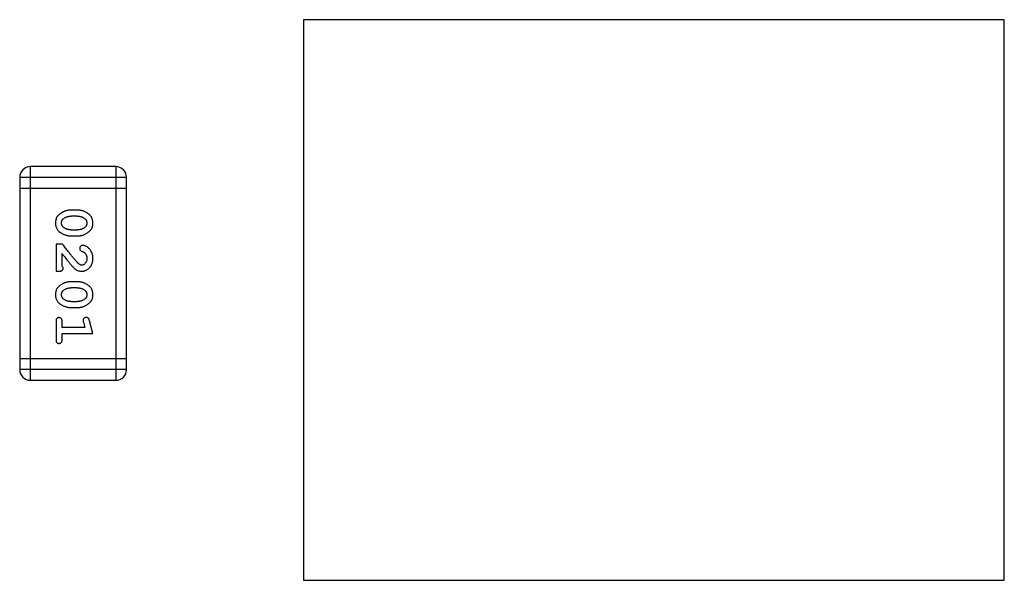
# Model space of a CAD drawing. Header units: millimetres. Extents: x 42 to 554, y 166 to 335.
# Tile 70 of 256: x 409.07 to 411.88, y 227.66 to 229.26. Entities that reach past the tile are written whole.
import ezdxf

# ---------------------------------------------------------------- set-up
doc = ezdxf.new("R2010")
doc.units = ezdxf.units.MM
doc.header["$LTSCALE"] = 30.734
doc.layers.get('0').update_dxf_attribs({"linetype": 'CONTINUOUS'})

msp = doc.modelspace()

# ---------------------------------------------------------------- linework, layer by layer
at = {"linetype": 'Continuous'}
for p, q in [((409.8786, 229.2639), (409.8786, 227.6639)), ((411.8786, 229.2639), (409.8786, 229.2639)), ((411.8786, 227.6639), (411.8786, 229.2639)), ((409.099, 228.2349), (409.099, 228.8445)), ((409.3429, 228.8445), (409.099, 228.8445)), ((409.3429, 228.8445), (409.3429, 228.2349)), ((409.0686, 228.814), (409.0686, 228.2654)), ((409.0686, 228.814), (409.3734, 228.814)), ((409.3734, 228.2654), (409.3734, 228.814)), ((409.0686, 228.7835), (409.3734, 228.7835)), ((409.233, 228.7206), (409.2152, 228.7206)), ((409.2327, 228.7033), (409.2155, 228.7033)), ((409.2155, 228.664), (409.2327, 228.664)), ((409.2152, 228.6467), (409.233, 228.6467)), ((409.1722, 228.6231), (409.1722, 228.546)), ((409.1911, 228.6231), (409.1722, 228.6231)), ((409.1895, 228.5601), (409.1895, 228.5963)), ((409.1722, 228.546), (409.18, 228.546)), ((409.233, 228.5161), (409.2152, 228.5161)), ((409.2327, 228.4988), (409.2155, 228.4988)), ((409.2155, 228.4595), (409.2327, 228.4595)), ((409.2152, 228.4421), (409.233, 228.4421)), ((409.1722, 228.4028), (409.1722, 228.3509)), ((409.1895, 228.3855), (409.1895, 228.4028)), ((409.2776, 228.3682), (409.2677, 228.4048)), ((409.2545, 228.3855), (409.1895, 228.3855)), ((409.2503, 228.4005), (409.2545, 228.3855)), ((409.1895, 228.3509), (409.1895, 228.3682)), ((409.1895, 228.3682), (409.2776, 228.3682)), ((409.3734, 228.2958), (409.0686, 228.2958)), ((409.3734, 228.2654), (409.0686, 228.2654)), ((409.099, 228.2349), (409.3429, 228.2349)), ((409.8786, 227.6639), (411.8786, 227.6639))]:
    msp.add_line(p, q, dxfattribs=at)
for centre, start, end in [((409.099, 228.814), 90, 180), ((409.3429, 228.814), 0, 90), ((409.099, 228.2654), 180, 270), ((409.3429, 228.2654), 270, 0)]:
    msp.add_arc(centre, 0.0305, start, end, dxfattribs=at)
for points, knots in [([(409.2152, 228.7206), (409.2142, 228.7206), (409.212, 228.7205), (409.2088, 228.7202), (409.2057, 228.7198), (409.2026, 228.7191), (409.1996, 228.7182), (409.1966, 228.717), (409.1936, 228.7158), (409.1907, 228.7143), (409.188, 228.7127), (409.1855, 228.7111), (409.1832, 228.7095), (409.181, 228.7078), (409.1792, 228.7061), (409.1775, 228.7044), (409.1761, 228.7027), (409.1745, 228.7003), (409.1729, 228.6971), (409.1716, 228.693), (409.1708, 228.6884), (409.1707, 228.6852), (409.1706, 228.6836)], [0, 0, 0, 0, 0.049886, 0.09882, 0.148132, 0.19689, 0.246038, 0.295176, 0.345305, 0.395692, 0.445312, 0.491875, 0.535813, 0.577009, 0.616081, 0.652689, 0.687585, 0.720206, 0.785062, 0.85223, 0.923759, 1, 1, 1, 1]), ([(409.2776, 228.6838), (409.2775, 228.6852), (409.2775, 228.688), (409.2768, 228.6921), (409.2756, 228.696), (409.2741, 228.6995), (409.272, 228.7028), (409.2695, 228.7059), (409.2665, 228.7087), (409.2631, 228.7111), (409.2595, 228.7133), (409.2558, 228.7153), (409.2521, 228.7169), (409.2484, 228.7183), (409.2446, 228.7193), (409.2407, 228.7201), (409.2369, 228.7205), (409.2343, 228.7206), (409.233, 228.7206)], [0, 0, 0, 0, 0.06692, 0.130834, 0.19258, 0.252759, 0.312631, 0.373411, 0.436359, 0.501894, 0.568244, 0.632472, 0.69556, 0.757163, 0.818592, 0.878885, 0.939235, 1, 1, 1, 1]), ([(409.1706, 228.6836), (409.1706, 228.6821), (409.1707, 228.6793), (409.1714, 228.6752), (409.1726, 228.6714), (409.1741, 228.6678), (409.1762, 228.6645), (409.1787, 228.6614), (409.1816, 228.6586), (409.185, 228.6562), (409.1886, 228.654), (409.1923, 228.652), (409.196, 228.6504), (409.1998, 228.649), (409.2036, 228.648), (409.2074, 228.6472), (409.2113, 228.6467), (409.2139, 228.6467), (409.2152, 228.6467)], [0, 0, 0, 0, 0.067217, 0.131051, 0.19272, 0.252824, 0.312745, 0.373449, 0.436041, 0.501494, 0.567761, 0.632087, 0.695096, 0.757109, 0.817993, 0.878657, 0.939311, 1, 1, 1, 1]), ([(409.1879, 228.6835), (409.1879, 228.6841), (409.1879, 228.6854), (409.1882, 228.6872), (409.1886, 228.6889), (409.1892, 228.6905), (409.19, 228.692), (409.1909, 228.6933), (409.192, 228.6946), (409.1928, 228.6953), (409.1932, 228.6956)], [0, 0, 0, 0, 0.139844, 0.271849, 0.399162, 0.521619, 0.6402, 0.758957, 0.87828, 1, 1, 1, 1]), ([(409.1937, 228.6712), (409.1933, 228.6716), (409.1923, 228.6724), (409.1912, 228.6737), (409.1902, 228.6752), (409.1893, 228.6767), (409.1887, 228.6783), (409.1883, 228.6799), (409.188, 228.6817), (409.1879, 228.6829), (409.1879, 228.6835)], [0, 0, 0, 0, 0.129853, 0.25607, 0.380154, 0.49978, 0.62208, 0.743277, 0.868791, 1, 1, 1, 1]), ([(409.1932, 228.6956), (409.194, 228.6963), (409.1956, 228.6975), (409.1981, 228.699), (409.2007, 228.7004), (409.2035, 228.7014), (409.2064, 228.7023), (409.2093, 228.7029), (409.2124, 228.7032), (409.2144, 228.7033), (409.2155, 228.7033)], [0, 0, 0, 0, 0.124927, 0.248361, 0.370889, 0.492583, 0.61616, 0.741472, 0.869044, 1, 1, 1, 1]), ([(409.2327, 228.7033), (409.2338, 228.7033), (409.2358, 228.7032), (409.2389, 228.7029), (409.2418, 228.7023), (409.2446, 228.7015), (409.2473, 228.7005), (409.2498, 228.6992), (409.2523, 228.6978), (409.2537, 228.6966), (409.2545, 228.696)], [0, 0, 0, 0, 0.135446, 0.266257, 0.393419, 0.517936, 0.639137, 0.758785, 0.879345, 1, 1, 1, 1]), ([(409.233, 228.6467), (409.234, 228.6467), (409.2362, 228.6467), (409.2394, 228.647), (409.2425, 228.6475), (409.2456, 228.6482), (409.2487, 228.6491), (409.2517, 228.6503), (409.2546, 228.6515), (409.2575, 228.653), (409.2603, 228.6546), (409.2628, 228.6563), (409.2651, 228.6579), (409.2672, 228.6596), (409.2691, 228.6613), (409.2707, 228.663), (409.2722, 228.6648), (409.2737, 228.6671), (409.2753, 228.6703), (409.2766, 228.6745), (409.2774, 228.679), (409.2775, 228.6822), (409.2776, 228.6838)], [0, 0, 0, 0, 0.049855, 0.099516, 0.148482, 0.19758, 0.246804, 0.296268, 0.346517, 0.397047, 0.446826, 0.49336, 0.537801, 0.579207, 0.617974, 0.654833, 0.689171, 0.722088, 0.786392, 0.853518, 0.924186, 1, 1, 1, 1]), ([(409.2545, 228.696), (409.2549, 228.6956), (409.2558, 228.6948), (409.257, 228.6935), (409.2581, 228.6921), (409.2589, 228.6906), (409.2595, 228.689), (409.2599, 228.6873), (409.2602, 228.6855), (409.2603, 228.6843), (409.2603, 228.6837)], [0, 0, 0, 0, 0.13042, 0.256046, 0.378133, 0.498725, 0.620452, 0.742761, 0.869406, 1, 1, 1, 1]), ([(409.2603, 228.6837), (409.2603, 228.683), (409.2602, 228.6818), (409.26, 228.68), (409.2596, 228.6783), (409.259, 228.6767), (409.2582, 228.6753), (409.2573, 228.6739), (409.2562, 228.6726), (409.2554, 228.6719), (409.255, 228.6715)], [0, 0, 0, 0, 0.138115, 0.270177, 0.397547, 0.520057, 0.63869, 0.757499, 0.878226, 1, 1, 1, 1]), ([(409.2155, 228.664), (409.2144, 228.664), (409.2124, 228.664), (409.2093, 228.6644), (409.2064, 228.6649), (409.2036, 228.6658), (409.2009, 228.6667), (409.1984, 228.668), (409.1959, 228.6695), (409.1945, 228.6706), (409.1937, 228.6712)], [0, 0, 0, 0, 0.135449, 0.266263, 0.393429, 0.516942, 0.639128, 0.758779, 0.879341, 1, 1, 1, 1]), ([(409.255, 228.6715), (409.2542, 228.6709), (409.2526, 228.6697), (409.2501, 228.6682), (409.2474, 228.6669), (409.2447, 228.6658), (409.2418, 228.665), (409.2389, 228.6644), (409.2358, 228.664), (409.2338, 228.664), (409.2327, 228.664)], [0, 0, 0, 0, 0.125331, 0.248948, 0.371201, 0.494032, 0.616811, 0.742104, 0.868849, 1, 1, 1, 1]), ([(409.236, 228.5681), (409.2356, 228.5685), (409.2346, 228.5694), (409.2331, 228.5711), (409.2313, 228.5729), (409.2294, 228.5751), (409.2273, 228.5776), (409.2249, 228.5803), (409.2224, 228.5833), (409.2197, 228.5866), (409.2168, 228.5902), (409.2137, 228.5941), (409.2104, 228.5982), (409.2069, 228.6026), (409.2032, 228.6073), (409.1994, 228.6123), (409.1953, 228.6176), (409.1925, 228.6212), (409.1911, 228.6231)], [0, 0, 0, 0, 0.026647, 0.057942, 0.094152, 0.134806, 0.180631, 0.231142, 0.286385, 0.346321, 0.411439, 0.481035, 0.555329, 0.634592, 0.718826, 0.807759, 0.901393, 1, 1, 1, 1]), ([(409.2483, 228.6199), (409.2477, 228.6199), (409.2466, 228.6198), (409.2451, 228.6193), (409.2436, 228.6185), (409.2423, 228.6173), (409.2412, 228.616), (409.2404, 228.6145), (409.2399, 228.6128), (409.2399, 228.6117), (409.2398, 228.6111)], [0, 0, 0, 0, 0.120856, 0.239483, 0.360995, 0.490166, 0.620982, 0.746416, 0.870253, 1, 1, 1, 1]), ([(409.2398, 228.6111), (409.2398, 228.6106), (409.2399, 228.6096), (409.2402, 228.6083), (409.2406, 228.607), (409.2413, 228.6059), (409.2422, 228.6049), (409.2434, 228.604), (409.2448, 228.6032), (409.2458, 228.6028), (409.2464, 228.6026)], [0, 0, 0, 0, 0.127347, 0.246131, 0.359406, 0.470543, 0.586092, 0.711469, 0.847022, 1, 1, 1, 1]), ([(409.2464, 228.6026), (409.2473, 228.6023), (409.249, 228.6017), (409.2513, 228.6005), (409.2533, 228.5992), (409.2544, 228.5982), (409.2549, 228.5976)], [0, 0, 0, 0, 0.285518, 0.544185, 0.781367, 1, 1, 1, 1]), ([(409.2776, 228.5827), (409.2775, 228.5844), (409.2774, 228.5877), (409.2766, 228.5926), (409.2751, 228.5974), (409.2731, 228.6019), (409.2707, 228.606), (409.2678, 228.6097), (409.2646, 228.6128), (409.261, 228.6153), (409.2575, 228.6173), (409.2541, 228.6188), (409.2511, 228.6197), (409.2492, 228.6198), (409.2483, 228.6199)], [0, 0, 0, 0, 0.098286, 0.193983, 0.289056, 0.384352, 0.477435, 0.566197, 0.652355, 0.737986, 0.818188, 0.887401, 0.94802, 1, 1, 1, 1]), ([(409.1895, 228.5963), (409.1911, 228.5943), (409.194, 228.5905), (409.1984, 228.585), (409.2023, 228.58), (409.2059, 228.5756), (409.209, 228.5716), (409.2119, 228.5682), (409.2143, 228.5653), (409.2158, 228.5635), (409.2165, 228.5627)], [0, 0, 0, 0, 0.176662, 0.337826, 0.484741, 0.617764, 0.73494, 0.837793, 0.926412, 1, 1, 1, 1]), ([(409.2448, 228.546), (409.2459, 228.546), (409.2481, 228.5461), (409.2514, 228.5465), (409.2545, 228.5474), (409.2575, 228.5485), (409.2603, 228.55), (409.263, 228.5518), (409.2656, 228.5539), (409.268, 228.5562), (409.2703, 228.5589), (409.2723, 228.5617), (409.2739, 228.5648), (409.2753, 228.568), (409.2763, 228.5714), (409.2771, 228.575), (409.2775, 228.5788), (409.2776, 228.5813), (409.2776, 228.5827)], [0, 0, 0, 0, 0.060981, 0.120256, 0.178148, 0.236115, 0.293993, 0.352864, 0.413358, 0.476056, 0.539296, 0.602396, 0.665116, 0.728325, 0.792919, 0.859317, 0.928302, 1, 1, 1, 1]), ([(409.2603, 228.5828), (409.2602, 228.5814), (409.2602, 228.5787), (409.2593, 228.5749), (409.2579, 228.5715), (409.256, 228.5686), (409.2537, 228.5663), (409.2513, 228.5645), (409.2486, 228.5635), (409.2467, 228.5634), (409.2458, 228.5633)], [0, 0, 0, 0, 0.156344, 0.299348, 0.4327, 0.561, 0.682299, 0.791883, 0.89611, 1, 1, 1, 1]), ([(409.2549, 228.5976), (409.2553, 228.5971), (409.2562, 228.5961), (409.2573, 228.5945), (409.2582, 228.5928), (409.259, 228.591), (409.2596, 228.5891), (409.26, 228.587), (409.2603, 228.5849), (409.2603, 228.5835), (409.2603, 228.5828)], [0, 0, 0, 0, 0.121873, 0.243139, 0.363336, 0.485133, 0.607572, 0.734701, 0.864814, 1, 1, 1, 1]), ([(409.18, 228.546), (409.1811, 228.546), (409.1831, 228.546), (409.1858, 228.5465), (409.188, 228.5471), (409.1898, 228.5482), (409.1911, 228.5495), (409.192, 228.551), (409.1926, 228.5528), (409.1926, 228.554), (409.1926, 228.5546)], [0, 0, 0, 0, 0.1844, 0.34094, 0.473574, 0.586824, 0.690029, 0.789175, 0.890445, 1, 1, 1, 1]), ([(409.1926, 228.5546), (409.1926, 228.5551), (409.1925, 228.556), (409.1918, 228.5574), (409.1909, 228.5588), (409.19, 228.5597), (409.1895, 228.5601)], [0, 0, 0, 0, 0.20611, 0.432681, 0.695597, 1, 1, 1, 1]), ([(409.2165, 228.5627), (409.2173, 228.5619), (409.2188, 228.5602), (409.221, 228.5578), (409.2231, 228.5557), (409.2251, 228.5538), (409.227, 228.5522), (409.2287, 228.5509), (409.2304, 228.5497), (409.2324, 228.5486), (409.235, 228.5475), (409.2382, 228.5466), (409.2414, 228.5461), (409.2437, 228.546), (409.2448, 228.546)], [0, 0, 0, 0, 0.103002, 0.197728, 0.285279, 0.365235, 0.437224, 0.502446, 0.560545, 0.611446, 0.707576, 0.80349, 0.900532, 1, 1, 1, 1]), ([(409.2458, 228.5633), (409.245, 228.5633), (409.2433, 228.5635), (409.2409, 228.5644), (409.2384, 228.566), (409.2369, 228.5673), (409.236, 228.5681)], [0, 0, 0, 0, 0.212836, 0.442809, 0.70317, 1, 1, 1, 1]), ([(409.2152, 228.5161), (409.2142, 228.5161), (409.212, 228.516), (409.2088, 228.5157), (409.2057, 228.5152), (409.2026, 228.5145), (409.1996, 228.5137), (409.1966, 228.5125), (409.1936, 228.5113), (409.1907, 228.5098), (409.188, 228.5082), (409.1855, 228.5066), (409.1832, 228.505), (409.181, 228.5033), (409.1792, 228.5016), (409.1775, 228.4999), (409.1761, 228.4982), (409.1745, 228.4958), (409.1729, 228.4926), (409.1716, 228.4884), (409.1708, 228.4839), (409.1707, 228.4807), (409.1706, 228.479)], [0, 0, 0, 0, 0.049886, 0.09882, 0.148132, 0.19689, 0.246038, 0.295176, 0.345305, 0.395692, 0.445312, 0.491875, 0.535813, 0.577009, 0.616081, 0.652689, 0.687585, 0.720206, 0.785062, 0.85223, 0.923759, 1, 1, 1, 1]), ([(409.2776, 228.4793), (409.2775, 228.4807), (409.2775, 228.4835), (409.2768, 228.4876), (409.2756, 228.4915), (409.2741, 228.495), (409.272, 228.4983), (409.2695, 228.5014), (409.2665, 228.5042), (409.2631, 228.5066), (409.2595, 228.5088), (409.2558, 228.5108), (409.2521, 228.5124), (409.2484, 228.5137), (409.2446, 228.5148), (409.2407, 228.5155), (409.2369, 228.516), (409.2343, 228.5161), (409.233, 228.5161)], [0, 0, 0, 0, 0.06692, 0.130834, 0.19258, 0.252759, 0.312631, 0.373411, 0.436359, 0.501894, 0.568244, 0.632472, 0.69556, 0.757163, 0.818592, 0.878885, 0.939235, 1, 1, 1, 1]), ([(409.1879, 228.479), (409.1879, 228.4796), (409.1879, 228.4809), (409.1882, 228.4827), (409.1886, 228.4844), (409.1892, 228.486), (409.19, 228.4874), (409.1909, 228.4888), (409.192, 228.49), (409.1928, 228.4908), (409.1932, 228.4911)], [0, 0, 0, 0, 0.139844, 0.271849, 0.399162, 0.521619, 0.6402, 0.758957, 0.87828, 1, 1, 1, 1]), ([(409.1932, 228.4911), (409.194, 228.4918), (409.1956, 228.493), (409.1981, 228.4945), (409.2007, 228.4959), (409.2035, 228.4969), (409.2064, 228.4977), (409.2093, 228.4984), (409.2124, 228.4987), (409.2144, 228.4988), (409.2155, 228.4988)], [0, 0, 0, 0, 0.124927, 0.248361, 0.370889, 0.492583, 0.61616, 0.741472, 0.869044, 1, 1, 1, 1]), ([(409.2327, 228.4988), (409.2338, 228.4988), (409.2358, 228.4987), (409.2389, 228.4984), (409.2418, 228.4978), (409.2446, 228.497), (409.2473, 228.496), (409.2498, 228.4947), (409.2523, 228.4933), (409.2537, 228.4921), (409.2545, 228.4915)], [0, 0, 0, 0, 0.135446, 0.266257, 0.393419, 0.517936, 0.639137, 0.758785, 0.879345, 1, 1, 1, 1]), ([(409.2545, 228.4915), (409.2549, 228.4911), (409.2558, 228.4903), (409.257, 228.489), (409.2581, 228.4876), (409.2589, 228.4861), (409.2595, 228.4845), (409.2599, 228.4828), (409.2602, 228.481), (409.2603, 228.4798), (409.2603, 228.4792)], [0, 0, 0, 0, 0.13042, 0.256046, 0.378133, 0.498725, 0.620452, 0.742761, 0.869406, 1, 1, 1, 1]), ([(409.1706, 228.479), (409.1706, 228.4776), (409.1707, 228.4748), (409.1714, 228.4707), (409.1726, 228.4669), (409.1741, 228.4633), (409.1762, 228.4599), (409.1787, 228.4569), (409.1816, 228.4541), (409.185, 228.4517), (409.1886, 228.4495), (409.1923, 228.4475), (409.196, 228.4458), (409.1998, 228.4445), (409.2036, 228.4435), (409.2074, 228.4427), (409.2113, 228.4422), (409.2139, 228.4422), (409.2152, 228.4421)], [0, 0, 0, 0, 0.067217, 0.131051, 0.19272, 0.252824, 0.312745, 0.373449, 0.436041, 0.501494, 0.567761, 0.632087, 0.695096, 0.757109, 0.817993, 0.878657, 0.939311, 1, 1, 1, 1]), ([(409.1937, 228.4667), (409.1933, 228.4671), (409.1923, 228.4679), (409.1912, 228.4692), (409.1902, 228.4707), (409.1893, 228.4722), (409.1887, 228.4737), (409.1883, 228.4754), (409.188, 228.4772), (409.1879, 228.4784), (409.1879, 228.479)], [0, 0, 0, 0, 0.129853, 0.25607, 0.380154, 0.49978, 0.62208, 0.743277, 0.868791, 1, 1, 1, 1]), ([(409.2155, 228.4595), (409.2144, 228.4595), (409.2124, 228.4595), (409.2093, 228.4598), (409.2064, 228.4604), (409.2036, 228.4612), (409.2009, 228.4622), (409.1984, 228.4635), (409.1959, 228.465), (409.1945, 228.4661), (409.1937, 228.4667)], [0, 0, 0, 0, 0.135449, 0.266263, 0.393429, 0.516942, 0.639128, 0.758779, 0.879341, 1, 1, 1, 1]), ([(409.255, 228.467), (409.2542, 228.4664), (409.2526, 228.4652), (409.2501, 228.4637), (409.2474, 228.4624), (409.2447, 228.4613), (409.2418, 228.4605), (409.2389, 228.4599), (409.2358, 228.4595), (409.2338, 228.4595), (409.2327, 228.4595)], [0, 0, 0, 0, 0.125331, 0.248948, 0.371201, 0.494032, 0.616811, 0.742104, 0.868849, 1, 1, 1, 1]), ([(409.233, 228.4421), (409.234, 228.4422), (409.2362, 228.4422), (409.2394, 228.4425), (409.2425, 228.443), (409.2456, 228.4437), (409.2487, 228.4446), (409.2517, 228.4457), (409.2546, 228.447), (409.2575, 228.4485), (409.2603, 228.4501), (409.2628, 228.4518), (409.2651, 228.4534), (409.2672, 228.4551), (409.2691, 228.4568), (409.2707, 228.4585), (409.2722, 228.4602), (409.2737, 228.4626), (409.2753, 228.4658), (409.2766, 228.47), (409.2774, 228.4745), (409.2775, 228.4777), (409.2776, 228.4793)], [0, 0, 0, 0, 0.049855, 0.099516, 0.148482, 0.19758, 0.246804, 0.296268, 0.346517, 0.397047, 0.446826, 0.49336, 0.537801, 0.579207, 0.617974, 0.654833, 0.689171, 0.722088, 0.786392, 0.853518, 0.924186, 1, 1, 1, 1]), ([(409.2603, 228.4792), (409.2603, 228.4785), (409.2602, 228.4773), (409.26, 228.4755), (409.2596, 228.4738), (409.259, 228.4722), (409.2582, 228.4707), (409.2573, 228.4694), (409.2562, 228.4681), (409.2554, 228.4674), (409.255, 228.467)], [0, 0, 0, 0, 0.138115, 0.270177, 0.397547, 0.520057, 0.63869, 0.757499, 0.878226, 1, 1, 1, 1]), ([(409.1808, 228.4138), (409.1802, 228.4138), (409.179, 228.4137), (409.1774, 228.4132), (409.1759, 228.4124), (409.1745, 228.4112), (409.1734, 228.4097), (409.1727, 228.4077), (409.1722, 228.4054), (409.1722, 228.4037), (409.1722, 228.4028)], [0, 0, 0, 0, 0.115051, 0.223278, 0.329269, 0.437893, 0.554681, 0.682591, 0.83103, 1, 1, 1, 1]), ([(409.1895, 228.4028), (409.1895, 228.4037), (409.1894, 228.4054), (409.189, 228.4077), (409.1882, 228.4097), (409.1871, 228.4112), (409.1858, 228.4124), (409.1843, 228.4132), (409.1826, 228.4137), (409.1814, 228.4138), (409.1808, 228.4138)], [0, 0, 0, 0, 0.169102, 0.317658, 0.446239, 0.563118, 0.671828, 0.776546, 0.884858, 1, 1, 1, 1]), ([(409.2585, 228.4138), (409.2579, 228.4138), (409.2567, 228.4138), (409.2549, 228.4133), (409.2533, 228.4126), (409.2519, 228.4115), (409.2508, 228.4103), (409.2499, 228.409), (409.2494, 228.4075), (409.2493, 228.4065), (409.2493, 228.4059)], [0, 0, 0, 0, 0.138815, 0.27042, 0.39836, 0.52875, 0.654955, 0.771147, 0.884581, 1, 1, 1, 1]), ([(409.2493, 228.4059), (409.2493, 228.4056), (409.2493, 228.4048), (409.2495, 228.4036), (409.2499, 228.4021), (409.2501, 228.4011), (409.2503, 228.4005)], [0, 0, 0, 0, 0.183151, 0.413144, 0.682305, 1, 1, 1, 1]), ([(409.2677, 228.4048), (409.2674, 228.4056), (409.267, 228.4072), (409.2661, 228.4093), (409.2652, 228.4109), (409.2642, 228.4121), (409.263, 228.4129), (409.2617, 228.4134), (409.2602, 228.4138), (409.2591, 228.4138), (409.2585, 228.4138)], [0, 0, 0, 0, 0.187321, 0.344927, 0.475328, 0.579604, 0.674244, 0.773631, 0.882025, 1, 1, 1, 1]), ([(409.1722, 228.3509), (409.1722, 228.35), (409.1722, 228.3483), (409.1727, 228.346), (409.1734, 228.344), (409.1745, 228.3425), (409.1758, 228.3413), (409.1774, 228.3405), (409.179, 228.34), (409.1802, 228.3399), (409.1808, 228.3399)], [0, 0, 0, 0, 0.169012, 0.317488, 0.445429, 0.560977, 0.67065, 0.776666, 0.88492, 1, 1, 1, 1]), ([(409.1808, 228.3399), (409.1814, 228.3399), (409.1826, 228.34), (409.1843, 228.3405), (409.1858, 228.3413), (409.1871, 228.3425), (409.1882, 228.344), (409.189, 228.346), (409.1894, 228.3483), (409.1895, 228.35), (409.1895, 228.3509)], [0, 0, 0, 0, 0.11517, 0.223509, 0.328254, 0.438012, 0.553651, 0.682263, 0.830856, 1, 1, 1, 1])]:
    msp.add_open_spline(points, degree=3, knots=knots, dxfattribs=at)

doc.saveas('drawing.dxf')
